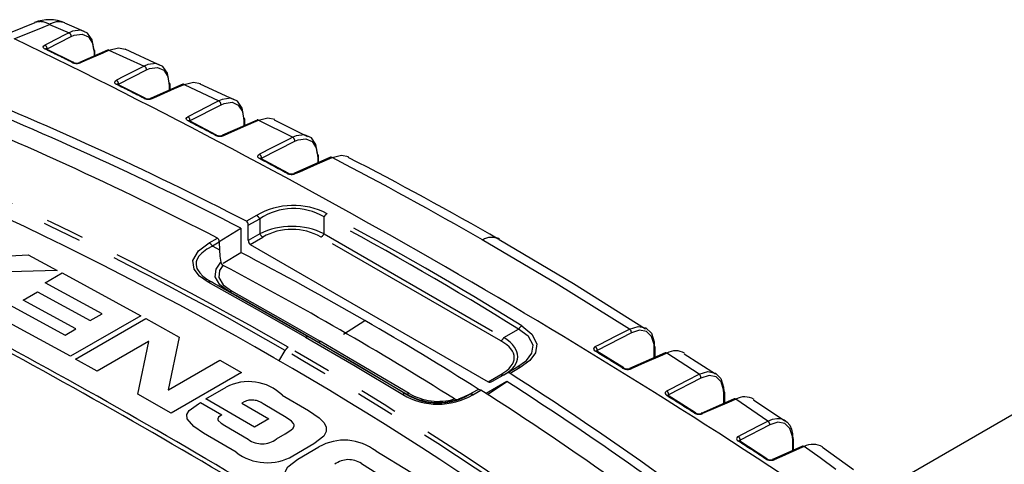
# Model space of a CAD drawing. Extents: x 5 to 415, y 5 to 292.
# Tile 14 of 29: x 208 to 240, y 77 to 92. Entities that reach past the tile are written whole.
import ezdxf

# ---------------------------------------------------------------- set-up
doc = ezdxf.new("R2010")
doc.units = 0
doc.linetypes.add('PHANTOM', pattern=[12.7, 6.35, -1.27, 1.27, -1.27, 1.27, -1.27])
doc.layers.get('0').update_dxf_attribs({"linetype": 'CONTINUOUS'})

msp = doc.modelspace()

# ---------------------------------------------------------------- linework, layer by layer
at = {"color": 7, "linetype": 'CONTINUOUS'}
for p, q in [((208.007, 91.66), (206.843, 91.189)), ((209.622, 91.373), (208.988, 91.644)), ((209.279, 90.366), (208.389, 90.801)), ((210.39, 90.77), (209.472, 90.363)), ((209.972, 90.584), (209.971, 90.736)), ((212.08, 90.275), (210.966, 90.794)), ((211.614, 89.197), (210.724, 89.647)), ((212.843, 89.652), (211.806, 89.192)), ((212.43, 89.469), (212.43, 89.648)), ((214.518, 89.14), (213.413, 89.654)), ((213.948, 87.99), (213.058, 88.455)), ((215.27, 88.483), (214.139, 87.983)), ((214.864, 88.304), (214.864, 88.51)), ((216.922, 87.929), (215.842, 88.483)), ((216.283, 86.744), (215.393, 87.223)), ((217.67, 87.265), (216.473, 86.736)), ((217.274, 87.09), (217.273, 87.321)), ((214.031, 84.514), (214.739, 84.949)), ((214.739, 84.949), (214.739, 84.153)), ((214.983, 84.547), (214.983, 85.042)), ((214.035, 84.496), (214.039, 84.24)), ((215.042, 84.417), (222.813, 79.931)), ((214.164, 83.8), (214.739, 84.153)), ((228.266, 80.729), (228.265, 81.06)), ((227.248, 80.38), (226.358, 80.928)), ((228.598, 80.875), (227.433, 80.364)), ((230.237, 80.173), (229.213, 80.836)), ((223.383, 80.193), (223.755, 80.408)), ((222.954, 79.945), (223.383, 80.193)), ((223.425, 79.934), (222.751, 79.545)), ((222.792, 79.515), (223.425, 79.934)), ((241.869, 79.972), (235.388, 76.23)), ((222.435, 79.647), (222.211, 79.522)), ((229.582, 78.915), (228.692, 79.478)), ((230.537, 79.236), (230.536, 79.583)), ((230.851, 79.373), (229.766, 78.898)), ((232.5, 78.642), (231.48, 79.33)), ((231.917, 77.412), (231.027, 77.99)), ((233.077, 77.821), (232.1, 77.393)), ((232.784, 77.692), (232.783, 78.055)), ((234.738, 77.055), (233.729, 77.783))]:
    msp.add_line(p, q, dxfattribs=at)
at = {"color": 8, "linetype": 'PHANTOM'}
for p, q in [((208.493, 91.606), (209.129, 91.335)), ((208.413, 90.805), (209.201, 91.207)), ((208.413, 90.805), (208.398, 90.796)), ((208.413, 90.789), (208.413, 90.805)), ((209.945, 90.696), (209.945, 90.572)), ((210.432, 90.766), (211.587, 90.247)), ((210.747, 89.654), (211.658, 90.12)), ((210.747, 89.654), (210.728, 89.643)), ((210.747, 89.635), (210.747, 89.654)), ((212.403, 89.609), (212.403, 89.457)), ((212.886, 89.647), (214.021, 89.109)), ((213.08, 88.465), (214.092, 88.982)), ((213.08, 88.465), (213.062, 88.454)), ((213.08, 88.443), (213.08, 88.465)), ((214.837, 88.47), (214.837, 88.292)), ((215.313, 88.479), (216.431, 87.919)), ((215.414, 87.237), (216.5, 87.794)), ((215.414, 87.212), (215.414, 87.237)), ((217.247, 87.281), (217.247, 87.078)), ((215.252, 85.364), (214.921, 85.173)), ((214.983, 85.042), (215.356, 85.257)), ((215.356, 85.257), (215.356, 84.762)), ((217.456, 84.762), (217.456, 85.316)), ((213.706, 84.47), (213.973, 84.624)), ((215.356, 84.762), (214.983, 84.547)), ((215.042, 84.417), (215.456, 84.656)), ((223.227, 81.267), (217.356, 84.656)), ((217.456, 84.762), (223.327, 81.373)), ((214.035, 84.496), (213.808, 84.366)), ((206.201, 83.99), (207.798, 84.074)), ((207.798, 84.074), (208.747, 83.571)), ((208.747, 83.571), (206.465, 83.504)), ((208.35, 83.161), (208.909, 83.484)), ((208.909, 83.484), (211.473, 82.088)), ((210.206, 82.155), (208.35, 83.161)), ((207.632, 82.594), (208.103, 82.866)), ((208.103, 82.866), (209.823, 81.934)), ((207.183, 82.441), (208.998, 81.458)), ((209.351, 81.662), (207.632, 82.594)), ((209.175, 80.762), (206.653, 82.135)), ((211.473, 82.088), (209.175, 80.762)), ((209.338, 80.672), (211.636, 81.998)), ((209.823, 81.934), (210.206, 82.155)), ((211.636, 81.998), (212.726, 81.39)), ((208.998, 81.458), (209.351, 81.662)), ((218.085, 81.482), (218.786, 81.929)), ((212.726, 81.39), (212.368, 79.671)), ((217.234, 81.242), (216.95, 81.395)), ((223.327, 81.373), (223.807, 81.65)), ((227.491, 81.531), (226.374, 80.955)), ((211.725, 81.247), (210.045, 80.277)), ((211.373, 79.528), (211.731, 81.243)), ((211.731, 81.243), (211.725, 81.247)), ((228.239, 80.718), (228.239, 81.02)), ((215.981, 80.607), (216.186, 80.954)), ((226.374, 80.955), (226.374, 80.918)), ((229.698, 80.175), (228.647, 80.867)), ((210.045, 80.277), (209.338, 80.672)), ((212.374, 79.667), (214.054, 80.637)), ((214.054, 80.637), (214.761, 80.23)), ((223.859, 80.396), (223.528, 80.204)), ((214.761, 80.23), (212.463, 78.904)), ((222.813, 79.931), (223.227, 80.17)), ((229.762, 80.052), (228.707, 79.508)), ((213.597, 79.37), (214.255, 79.75)), ((212.463, 78.904), (211.373, 79.528)), ((212.368, 79.671), (212.374, 79.667)), ((216.093, 79.489), (216.944, 78.988)), ((222.435, 79.647), (222.208, 79.516)), ((222.31, 79.503), (222.577, 79.657)), ((228.707, 79.508), (228.707, 79.469)), ((230.51, 79.224), (230.51, 79.543)), ((213.353, 79.214), (213.426, 79.256)), ((213.426, 79.256), (214.121, 78.853)), ((215.183, 78.445), (213.597, 79.37)), ((214.844, 79.271), (214.776, 79.232)), ((214.776, 79.232), (215.655, 78.717)), ((216.217, 78.763), (215.467, 79.204)), ((231.946, 78.644), (230.901, 79.364)), ((214.217, 78.497), (214.98, 78.049)), ((215.655, 78.717), (215.183, 78.445)), ((232.008, 78.523), (231.041, 78.023)), ((214.587, 77.627), (213.523, 78.253)), ((215.902, 78.06), (216.187, 78.224)), ((217.125, 77.901), (216.438, 77.504)), ((216.6, 77.406), (217.288, 77.803)), ((231.041, 78.023), (231.041, 77.981)), ((232.757, 77.681), (232.756, 78.015)), ((219.144, 77.668), (220.285, 76.971))]:
    msp.add_line(p, q, dxfattribs=at)
at = {"color": 8, "linetype": 'PHANTOM', "flags": 128}
for points in [[(207.342, 91.141), (208.282, 91.52), (208.493, 91.606)], [(209.129, 91.335), (208.993, 91.265), (208.449, 90.988), (208.341, 90.932)], [(209.201, 91.207), (209.301, 91.251), (209.556, 91.286), (209.762, 91.196), (209.897, 90.992), (209.945, 90.696)], [(208.346, 90.799), (208.323, 90.812), (208.294, 90.842), (208.288, 90.874), (208.304, 90.906), (208.341, 90.932)], [(209.514, 90.359), (209.659, 90.423), (210.242, 90.682), (210.432, 90.766)], [(211.587, 90.247), (211.451, 90.178), (210.908, 89.9), (210.675, 89.781)], [(211.658, 90.12), (211.76, 90.165), (212.015, 90.199), (212.221, 90.109), (212.356, 89.904), (212.403, 89.609)], [(210.68, 89.645), (210.657, 89.659), (210.629, 89.689), (210.622, 89.722), (210.638, 89.754), (210.675, 89.781)], [(211.848, 89.188), (211.994, 89.252), (212.577, 89.511), (212.886, 89.647)], [(214.021, 89.109), (213.885, 89.039), (213.342, 88.761), (213.01, 88.591)], [(214.092, 88.982), (214.195, 89.027), (214.45, 89.061), (214.656, 88.971), (214.79, 88.766), (214.837, 88.47)], [(213.015, 88.453), (212.992, 88.467), (212.963, 88.498), (212.957, 88.531), (212.973, 88.564), (213.01, 88.591)], [(214.183, 87.978), (214.328, 88.043), (214.911, 88.301), (215.313, 88.479)], [(216.431, 87.919), (216.295, 87.85), (215.751, 87.571), (215.344, 87.362)], [(216.5, 87.794), (216.605, 87.839), (216.86, 87.872), (217.066, 87.782), (217.2, 87.577), (217.247, 87.281)], [(215.349, 87.222), (215.326, 87.236), (215.298, 87.268), (215.291, 87.302), (215.307, 87.335), (215.344, 87.362)], [(215.414, 87.237), (215.395, 87.225), (215.394, 87.223)], [(216.517, 86.731), (216.663, 86.795), (217.246, 87.052), (217.715, 87.26)], [(227.426, 81.654), (225.039, 83.136), (222.623, 84.565)], [(213.677, 83.182), (213.393, 83.377), (213.21, 83.605), (213.169, 83.888), (213.352, 84.205), (213.706, 84.47)], [(213.808, 84.366), (213.623, 84.259), (213.463, 84.135), (213.368, 84.03), (213.303, 83.913), (213.292, 83.883), (213.284, 83.852), (213.278, 83.746), (213.304, 83.636), (213.324, 83.593), (213.397, 83.484), (213.5, 83.379), (213.628, 83.282), (213.776, 83.192)], [(213.808, 84.366), (213.821, 84.358), (214.039, 84.24)], [(214.337, 82.885), (214.052, 83.096), (213.903, 83.36), (213.929, 83.613), (214.084, 83.842)], [(214.156, 83.731), (214.044, 83.567), (214.017, 83.339), (214.161, 83.096), (214.435, 82.896)], [(216.852, 81.384), (215.28, 82.283), (213.677, 83.182)], [(213.776, 83.192), (215.379, 82.293), (216.95, 81.395)], [(214.337, 82.885), (213.949, 83.097), (213.842, 83.156), (213.776, 83.192)], [(214.435, 82.896), (216.036, 81.995), (217.332, 81.253)], [(223.91, 81.754), (224.237, 81.486), (224.401, 81.168), (224.36, 80.875), (224.176, 80.627), (223.859, 80.396)], [(216.852, 81.384), (218.423, 80.468), (220.027, 79.516)], [(220.124, 79.527), (218.521, 80.479), (216.95, 81.395)], [(223.755, 80.408), (224.063, 80.629), (224.243, 80.862), (224.283, 81.131), (224.131, 81.409), (224.124, 81.416), (223.807, 81.65)], [(226.309, 81.078), (226.445, 81.148), (226.989, 81.428), (227.426, 81.654)], [(228.239, 81.02), (228.231, 81.145), (228.149, 81.408), (227.985, 81.57), (227.757, 81.612), (227.491, 81.531)], [(220.229, 79.551), (218.628, 80.499), (217.332, 81.253)], [(226.309, 81.078), (226.286, 81.063), (226.26, 81.031), (226.257, 80.995), (226.275, 80.958), (226.314, 80.926)], [(226.35, 80.934), (226.35, 80.934), (226.362, 80.949), (226.374, 80.955)], [(228.647, 80.867), (228.501, 80.803), (227.919, 80.547), (227.482, 80.355)], [(228.644, 79.63), (228.779, 79.7), (229.323, 79.981), (229.698, 80.175)], [(230.51, 79.543), (230.502, 79.668), (230.42, 79.93), (230.256, 80.092), (230.028, 80.134), (229.762, 80.052)], [(222.208, 79.516), (222.208, 79.517), (222.211, 79.522)], [(228.644, 79.63), (228.62, 79.615), (228.595, 79.583), (228.591, 79.546), (228.61, 79.51), (228.648, 79.476)], [(228.683, 79.485), (228.683, 79.487), (228.696, 79.502), (228.707, 79.508)], [(213.523, 78.253), (213.202, 78.467), (212.985, 78.72), (212.974, 78.86), (213.051, 78.993), (213.353, 79.214)], [(230.901, 79.364), (230.755, 79.3), (230.172, 79.045), (229.816, 78.889)], [(214.121, 78.853), (214.013, 78.77), (213.99, 78.719), (213.992, 78.693), (214.003, 78.667), (214.096, 78.576), (214.217, 78.497)], [(216.187, 78.224), (216.37, 78.343), (216.443, 78.411), (216.48, 78.488), (216.478, 78.528), (216.462, 78.568), (216.397, 78.64), (216.217, 78.763)], [(216.944, 78.988), (217.297, 78.746), (217.443, 78.6), (217.523, 78.459), (217.528, 78.301), (217.448, 78.151), (217.125, 77.901)], [(230.978, 78.144), (231.114, 78.215), (231.658, 78.496), (231.946, 78.644)], [(232.756, 78.015), (232.748, 78.139), (232.667, 78.401), (232.503, 78.562), (232.275, 78.605), (232.008, 78.523)], [(230.978, 78.144), (230.955, 78.129), (230.929, 78.097), (230.926, 78.06), (230.944, 78.022), (230.983, 77.988)], [(233.128, 77.812), (232.983, 77.748), (232.4, 77.493), (232.151, 77.383)], [(234.169, 77.063), (233.649, 77.439), (233.128, 77.812)], [(216.787, 76.307), (216.433, 76.555), (216.292, 76.693), (216.204, 76.845), (216.195, 77.004), (216.276, 77.155), (216.6, 77.406)], [(218.674, 77.256), (219.179, 76.947), (219.577, 76.704)]]:
    msp.add_lwpolyline(points, dxfattribs=at)
at = {"color": 7, "linetype": 'CONTINUOUS', "flags": 128}
for points in [[(209.938, 90.779), (209.885, 91.1), (209.737, 91.322), (209.513, 91.419), (209.237, 91.382), (209.129, 91.335)], [(208.39, 90.801), (208.385, 90.803), (208.378, 90.808), (208.378, 90.807)], [(210.432, 90.766), (210.739, 90.844), (210.966, 90.796)], [(212.397, 89.691), (212.344, 90.012), (212.197, 90.234), (211.973, 90.332), (211.697, 90.295), (211.587, 90.247)], [(212.886, 89.647), (213.193, 89.725), (213.422, 89.677)], [(210.724, 89.647), (210.719, 89.649), (210.712, 89.654), (210.713, 89.654)], [(214.832, 88.552), (214.78, 88.873), (214.633, 89.095), (214.409, 89.194), (214.133, 89.157), (214.021, 89.109)], [(213.059, 88.455), (213.054, 88.457), (213.046, 88.462), (213.047, 88.461)], [(215.313, 88.479), (215.621, 88.556), (215.852, 88.507)], [(217.242, 87.363), (217.19, 87.683), (217.045, 87.906), (216.821, 88.004), (216.545, 87.969), (216.431, 87.919)], [(215.394, 87.224), (215.388, 87.226), (215.381, 87.232), (215.381, 87.231)], [(217.715, 87.26), (218.023, 87.337), (218.258, 87.287)], [(227.951, 81.647), (225.6, 83.125), (223.17, 84.563)], [(214.039, 84.24), (214.052, 84.039), (214.084, 83.842)], [(217.234, 81.242), (215.938, 81.985), (214.337, 82.885)], [(227.426, 81.654), (227.715, 81.741), (227.963, 81.695), (228.142, 81.519), (228.23, 81.235), (228.238, 81.1)], [(217.234, 81.242), (218.53, 80.488), (220.131, 79.54)], [(226.359, 80.928), (226.353, 80.931), (226.345, 80.938), (226.344, 80.938)], [(229.698, 80.175), (229.988, 80.263), (230.236, 80.216), (230.414, 80.041), (230.502, 79.757), (230.509, 79.622)], [(222.211, 79.522), (222.03, 79.433), (221.844, 79.362)], [(231.946, 78.644), (232.092, 78.704), (232.235, 78.732), (232.365, 78.726), (232.483, 78.686), (232.581, 78.615), (232.661, 78.511), (232.716, 78.383), (232.749, 78.228), (232.755, 78.162), (232.756, 78.094)]]:
    msp.add_lwpolyline(points, dxfattribs=at)
at = {"color": 7, "linetype": 'CONTINUOUS'}
for centre, radius, start, end in [((208.49, 90.462), 1.3, 67.0577, 112.0008), ((112.172, -105.554), 218.509, 55.82594, 64.17944), ((209.92, 90.73), 0.0522, 6.1537, 69.6245), ((210.407, 90.726), 0.0469, 58.3763, 111.2435), ((209.379, 90.585), 0.241, 245.6971, 292.6035), ((164.063, -12.994), 110.276, 62.64312, 68.32023), ((212.38, 89.644), 0.0503, 4.9361, 70.051), ((212.86, 89.607), 0.0475, 57.4307, 111.0464), ((211.715, 89.41), 0.236, 244.8261, 292.4292), ((214.814, 88.506), 0.0498, 4.7678, 69.4253), ((215.287, 88.439), 0.048, 56.4998, 110.8346), ((214.051, 88.198), 0.232, 243.9685, 292.2456), ((217.224, 87.317), 0.0493, 4.5996, 68.7931), ((217.687, 87.22), 0.0485, 55.5827, 110.6171), ((169.834, -7.262), 106.199, 59.85423, 62.8791), ((216.386, 86.947), 0.227, 243.1085, 292.0513), ((157.005, -21.15), 117.623, 54.48767, 65.5177), ((103.14, -110.047), 217.442, 56.86142, 63.14396), ((103.186, -110.129), 217.631, 56.86755, 63.13782), ((164.289, -12.475), 109.005, 60.0031, 62.43064), ((214.233, 83.86), 0.15, 186.7432, 239.3432), ((166.527, -8.699), 104.616, 57.64061, 60.03099), ((228.217, 81.056), 0.0486, 4.7335, 64.8135), ((228.615, 80.827), 0.0512, 51.4496, 109.5247), ((228.934, 80.352), 0.59, 60.0482, 119.0964), ((227.357, 80.564), 0.214, 239.4739, 290.4941), ((163.952, -12.926), 110.273, 51.68505, 57.36226), ((221.179, 81.299), 2.047, 239.2118, 288.944), ((221.176, 81.135), 1.845, 239.1334, 286.8754), ((228.743, 79.56), 0.0958, 227.6342, 238.925), ((230.488, 79.579), 0.0481, 4.5265, 64.1285), ((231.188, 78.84), 0.598, 59.2228, 118.7577), ((221.785, 79.5), 0.15, 240.6626, 293.2595), ((230.868, 79.324), 0.0518, 50.605, 109.2706), ((229.693, 79.095), 0.21, 238.6135, 290.244), ((231.054, 78.04), 0.0572, 222.163, 242.1663), ((232.734, 78.051), 0.0486, 4.9145, 62.8434), ((233.094, 77.772), 0.0524, 49.772, 109.0094), ((233.417, 77.277), 0.607, 58.3613, 118.3934), ((232.028, 77.588), 0.207, 237.753, 289.9825)]:
    msp.add_arc(centre, radius, start, end, dxfattribs=at)
at = {"color": 8, "linetype": 'PHANTOM'}
for centre, radius, start, end in [((208.186, 91.137), 0.56, 56.7116, 108.9776), ((208.799, 91.122), 0.572, 70.0301, 122.2701), ((209.064, 91.213), 0.137, 357.5106, 61.898), ((208.276, 90.811), 0.138, 357.512, 61.8894), ((208.369, 90.756), 0.049, 66.6173, 118.9032), ((123.432, -83.928), 194.268, 63.78901, 64.08121), ((209.923, 90.74), 0.0489, 296.5309, 355.2191), ((209.259, 90.321), 0.0486, 65.3776, 119.0569), ((209.38, 90.689), 0.356, 246.0741, 291.9825), ((209.489, 90.319), 0.0467, 58.317, 112.3974), ((211.521, 90.126), 0.138, 357.6023, 61.3146), ((210.609, 89.66), 0.138, 357.6038, 61.305), ((210.704, 89.603), 0.0485, 66.0917, 119.1522), ((121.44, -87.932), 198.74, 63.03107, 63.31859), ((212.381, 89.652), 0.0488, 296.515, 355.1702), ((211.594, 89.153), 0.0482, 64.882, 119.3099), ((211.717, 89.514), 0.351, 245.2277, 291.8701), ((211.823, 89.148), 0.0472, 57.3693, 112.2278), ((213.953, 88.988), 0.138, 357.69, 60.735), ((212.942, 88.47), 0.138, 357.6915, 60.7247), ((213.038, 88.411), 0.0481, 65.5941, 119.4066), ((119.375, -91.951), 203.258, 62.28509, 62.56811), ((214.815, 88.514), 0.0488, 296.497, 355.1219), ((213.928, 87.946), 0.0477, 64.5366, 119.5606), ((214.054, 88.3), 0.346, 244.3875, 291.7533), ((214.156, 87.939), 0.0477, 56.4373, 112.0222), ((216.362, 87.799), 0.139, 357.7738, 60.159), ((215.275, 87.242), 0.139, 357.7753, 60.1484), ((215.373, 87.18), 0.0476, 65.1248, 119.6663), ((117.238, -95.98), 207.819, 61.55058, 61.82928), ((217.225, 87.325), 0.0488, 296.4777, 355.0709), ((158.445, -26.52), 128.292, 59.98311, 62.48415), ((216.263, 86.701), 0.0473, 64.1137, 119.8228), ((216.391, 87.048), 0.341, 243.553, 291.6318), ((216.49, 86.691), 0.0483, 55.5188, 111.8126), ((157.643, -20.448), 117.088, 60.00037, 65.69024), ((157.682, -20.447), 117.205, 60.00034, 65.68874), ((216.456, 83.305), 2.385, 62.6105, 120.3117), ((216.453, 83.626), 1.965, 59.3044, 123.9264), ((215.106, 85.12), 0.285, 28.7306, 59.1356), ((217.708, 85.185), 0.284, 123.0124, 152.5069), ((215.609, 84.901), 0.289, 208.8556, 238.0453), ((217.203, 84.901), 0.289, 301.9547, 331.1444), ((222.93, 84.04), 0.608, 65.1268, 120.269), ((213.561, 84.227), 0.283, 29.3185, 59.1932), ((213.735, 83.098), 0.102, 66.8918, 125.1718), ((214.377, 82.979), 0.102, 246.9206, 305.1851), ((224.06, 81.502), 0.293, 120.8848, 149.7853), ((216.911, 81.301), 0.102, 67.2688, 125.3688), ((223.074, 81.512), 0.289, 301.9547, 331.1444), ((227.351, 81.535), 0.14, 358.1171, 57.4964), ((216.436, 80.813), 0.287, 121.9007, 150.557), ((156.912, -21.75), 118.719, 54.35302, 59.99313), ((217.273, 81.336), 0.102, 247.2688, 305.3688), ((226.234, 80.959), 0.14, 358.1182, 57.4875), ((228.217, 81.064), 0.049, 296.6124, 354.9271), ((156.878, -21.743), 118.592, 54.35133, 59.99316), ((226.338, 80.887), 0.0456, 63.3835, 120.949), ((106.283, -114.956), 229.733, 58.24057, 58.50126), ((223.797, 80.314), 0.103, 52.8, 113.8963), ((227.227, 80.339), 0.0452, 61.9236, 121.1704), ((227.367, 80.656), 0.322, 239.713, 290.9847), ((223.285, 80.252), 0.101, 234.3818, 294.314), ((227.45, 80.316), 0.0509, 51.3716, 110.7937), ((229.621, 80.057), 0.141, 358.18, 56.9374), ((214.995, 78.357), 1.577, 45.844, 117.9602), ((220.086, 79.433), 0.101, 67.7128, 125.5565), ((221.179, 81.443), 2.246, 239.1273, 300.2461), ((219.493, 79.886), 0.726, 330.4126, 331.5876), ((221.175, 81.277), 2.041, 239.0059, 300.4033), ((220.17, 79.634), 0.101, 247.673, 305.545), ((222.248, 79.42), 0.104, 53.0589, 112.3238), ((228.567, 79.512), 0.141, 358.1809, 56.9293), ((228.672, 79.438), 0.0452, 63.0875, 121.2365), ((103.768, -118.986), 234.483, 57.56295, 57.82025), ((230.487, 79.587), 0.0491, 296.7062, 354.8966), ((215.103, 78.748), 0.584, 51.4159, 116.3554), ((229.562, 78.875), 0.0447, 61.6202, 121.4668), ((229.703, 79.187), 0.319, 238.9107, 290.8294), ((229.784, 78.849), 0.0515, 50.5248, 110.5285), ((231.868, 78.527), 0.141, 358.2395, 56.3807), ((230.9, 78.027), 0.141, 358.2402, 56.3736), ((215.434, 78.661), 0.762, 233.4185, 307.9334), ((218.115, 76.345), 1.676, 52.1082, 119.56), ((231.006, 77.95), 0.0448, 62.8218, 121.5286), ((101.194, -123.004), 239.256, 56.89393, 57.14799), ((231.049, 77.99), 0.0336, 103.8028, 180.2301), ((232.736, 78.058), 0.0471, 295.3266, 356.337), ((215.605, 78.965), 1.681, 232.7071, 299.6615), ((218.256, 76.642), 0.743, 55.7558, 127.3449), ((231.896, 77.376), 0.0422, 59.6337, 123.482), ((232.04, 77.679), 0.315, 238.1127, 290.6681), ((232.117, 77.344), 0.0521, 49.6894, 110.2537)]:
    msp.add_arc(centre, radius, start, end, dxfattribs=at)
at = {"color": 7, "linetype": 'CONTINUOUS'}
for centre, major_axis, start_param, end_param in [((55.232, -201.354), (164.055, 284.137), 0.026276, 0.084157), ((54.282, -201.903), (164.055, 284.137), 0.026267, 0.084157), ((214.783, 84.926), (0.141, 0.245), 5.497828, 6.309461), ((213.835, 84.377), (0.141, 0.245), 5.515281, 6.309452), ((215.183, 84.662), (0.141, 0.245), 2.356235, 3.141633), ((54.282, -201.903), (163.702, 283.525), 6.260147, 6.306305), ((223.383, 79.962), (0.141, 0.245), 6.256991, 7.068624), ((55.232, -201.354), (164.055, 284.137), 6.199109, 6.256991), ((222.954, 80.176), (0.141, 0.245), 3.141633, 3.927031), ((222.431, 79.414), (0.141, 0.245), 6.256999, 7.051171), ((54.282, -201.903), (164.055, 284.137), 6.199109, 6.256999)]:
    msp.add_ellipse(centre, major_axis=major_axis, ratio=0.577335, start_param=start_param, end_param=end_param, dxfattribs=at)
at = {"color": 8, "linetype": 'PHANTOM'}
for centre, major_axis, ratio, start_param, end_param in [((56.755, -200.36), (163.914, 283.892), 0.577335, 6.263852, 6.3026), ((56.855, -200.418), (163.879, 284.076), 0.577584, 6.263636, 6.302384), ((216.406, 83.174), (2.1, 0), 0.872911, 1.047198, 2.094395), ((216.406, 83.011), (1.9, 0), 0.999892, 1.047198, 2.094395), ((220.377, 80.882), (3.406, -0.153), 0.35527, 5.775505, 6.822702), ((220.377, 80.719), (3.291, 0), 0.333297, 5.759587, 6.806784)]:
    msp.add_ellipse(centre, major_axis=major_axis, ratio=ratio, start_param=start_param, end_param=end_param, dxfattribs=at)

doc.saveas('drawing.dxf')
